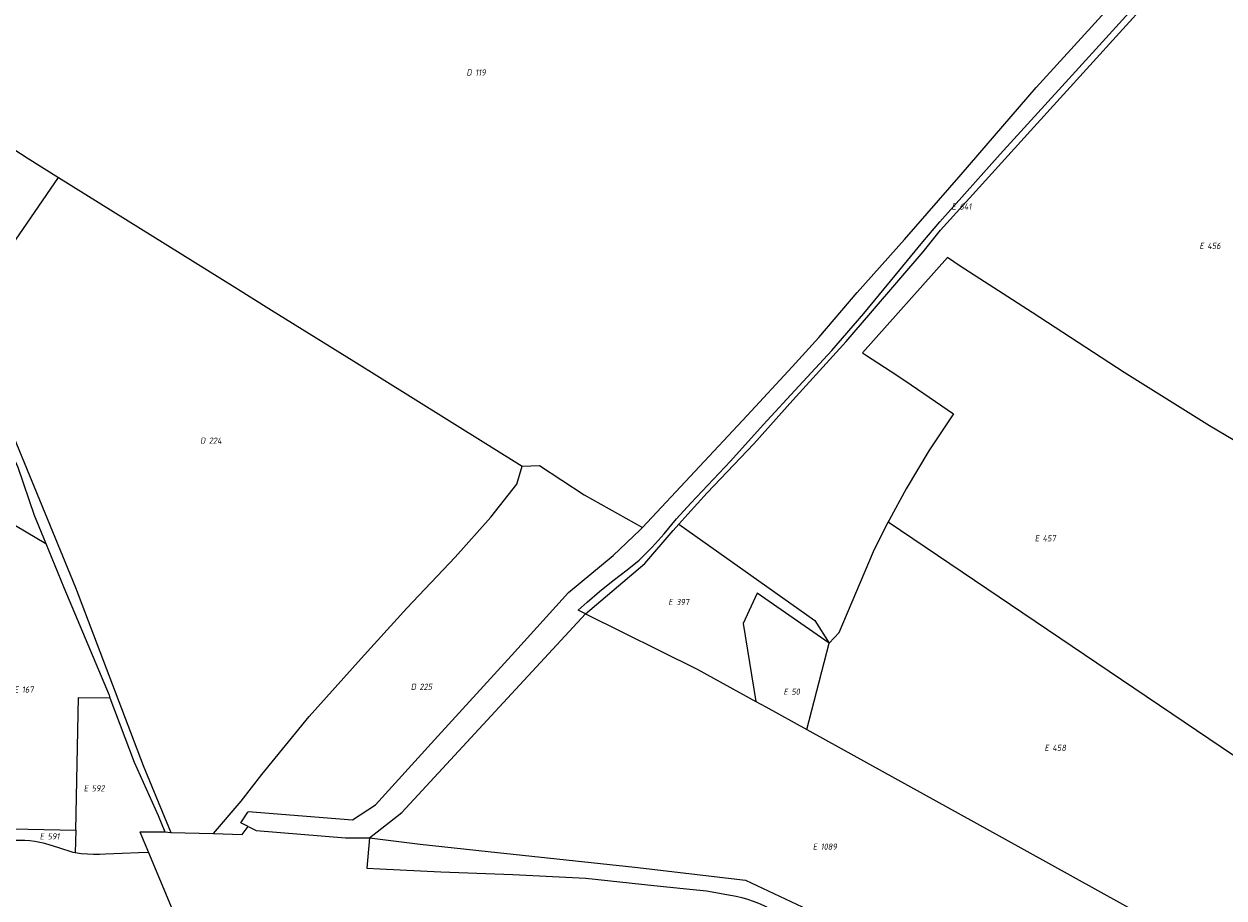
# Model space of a CAD drawing. Header units: metres. Extents: x 154658 to 157381, y 449781 to 452932.
# Tile 49 of 52: x 156478 to 156824, y 452116 to 452367. Entities that reach past the tile are written whole.
import ezdxf
from ezdxf.enums import TextEntityAlignment as Align
from ezdxf.lldxf.tags import DXFTag

# ---------------------------------------------------------------- set-up
doc = ezdxf.new("R2010")
doc.units = ezdxf.units.M
doc.layers.add('B-WE-KG-GRENS_PERCEEL-G', color=150, linetype='KG-PERCEEL', lineweight=18)
doc.layers.add('B-WE-KG-GRENS_PERCEEL-S', color=150, linetype='Continuous', lineweight=25)
doc.styles.add('NLCS-ISO', font='NLCS-ISO.ttf')
doc.styles.get("Standard").update_dxf_attribs({"font": 'verdana.ttf'})
tags = doc.linetypes.add('KG-PERCEEL', pattern='A,5.5,-2,["P",Standard,S=1.8,R=0,X=-0.5,Y=-0.9],-2,5.5,-2,[5,NLCS.SHX,S=0.75,R=0,X=0,Y=0],-2', length=19).pattern_tags.tags
tags[6] = DXFTag(74, 10)

# ---------------------------------------------------------------- blocks, each defined once
blk = doc.blocks.new('SKG-PERCEELNUMMER-SO')
at = {"style": 'NLCS-ISO', "oblique": 10, "flags": 1}
for tag, p in [('GEMEENTECODE', (0, 2.55)), ('PERCEELGROOTTE', (0, -2.45))]:
    blk.add_attdef(tag, text='', height=1.8, dxfattribs=at).set_placement(p, align=Align.MIDDLE_CENTER)
at = {"style": 'NLCS-ISO', "oblique": 10}
blk.add_attdef('SECTIE', text='', height=1.8, dxfattribs=at).set_placement((-0.5, 0), align=Align.MIDDLE_RIGHT)
blk.add_attdef('PERCEELNUMMER', text='', height=1.8, dxfattribs=at).set_placement((0.5, 0), align=Align.MIDDLE_LEFT)

msp = doc.modelspace()

# ---------------------------------------------------------------- linework, layer by layer
at = {"layer": 'B-WE-KG-GRENS_PERCEEL-G', "flags": 128}
for points in [[(156656.417, 452222.361), (156686.604, 452254.581), (156699.618, 452268.616), (156707.332, 452277.109), (156718.31, 452290.093), (156731.933, 452305.312), (156748.333, 452324.074), (156769.886, 452349.186), (156796.797, 452378.819), (156819.963, 452404.261), (156827.749, 452409.581), (156838.926, 452421.92), (156842.179, 452425.461), (156844.544, 452428.125)], [(156666.891, 452223.251), (156669.506, 452226.176), (156675.051, 452232.311), (156688.543, 452246.459), (156699.756, 452259.083), (156715.169, 452275.982), (156737.375, 452301.797), (156742.326, 452308.057), (156768.333, 452336.661), (156802.475, 452374.416), (156809.549, 452383.296)], [(156780.356, 452352.757), (156801.685, 452376.257)], [(156434.03, 452362.947), (156434.655, 452357.591), (156435.135, 452356.879), (156436.93, 452355.341), (156470, 452334.765), (156479.043, 452328.9), (156488.137, 452323.237)], [(156742.208, 452310.447), (156759.547, 452329.955), (156780.356, 452352.757)], [(156460.898, 452283.78), (156488.137, 452323.237)], [(156488.137, 452323.237), (156538.937, 452291.601), (156549.542, 452284.96), (156573.256, 452270.28), (156580.621, 452265.642), (156621.794, 452240.001)], [(156737.294, 452304.723), (156742.208, 452310.447)], [(156729.316, 452294.963), (156737.294, 452304.723)], [(156843.888, 452237.744), (156838.704, 452240.474), (156819.943, 452251.624), (156795.294, 452266.987), (156768.813, 452284.298), (156748.06, 452297.638), (156744.347, 452300.184), (156719.897, 452272.704), (156721.004, 452271.937), (156729.487, 452266.412), (156733.869, 452263.501), (156740.882, 452258.664), (156746.064, 452255.118), (156739.011, 452244.415), (156732.421, 452233.517), (156727.539, 452224.407), (156727.302, 452223.931)], [(156720.216, 452284.022), (156729.316, 452294.963)], [(156460.898, 452283.78), (156466.321, 452272.969), (156467.17, 452270.234), (156470, 452260.583), (156473.819, 452251.874), (156492.976, 452205.008), (156512.564, 452153.681), (156520.482, 452134.358)], [(156711.009, 452273.31), (156720.216, 452284.022)], [(156459.325, 452280.825), (156463.81, 452271.389), (156469.222, 452255.619), (156472.464, 452248.584), (156476.363, 452239.719), (156481.138, 452225.834), (156484.43, 452217.731)], [(156701.488, 452263.095), (156711.009, 452273.31)], [(156691.224, 452251.891), (156701.488, 452263.095)], [(156681.856, 452241.491), (156691.224, 452251.891)], [(156670.394, 452229.351), (156681.856, 452241.491)], [(156532.817, 452134.058), (156540.722, 452143.408), (156546.75, 452151.105), (156560.406, 452167.805), (156575.327, 452184.525), (156588.514, 452199.079), (156602.442, 452213.792), (156612.743, 452225.345), (156620.276, 452234.776), (156621.794, 452240.001)], [(156621.794, 452240.001), (156626.737, 452240.168), (156639.665, 452231.747), (156656.417, 452222.361)], [(156464.776, 452229.349), (156484.43, 452217.731)], [(156666.263, 452224.871), (156670.394, 452229.351)], [(156662.698, 452220.481), (156666.263, 452224.871)], [(156710.296, 452188.943), (156713.109, 452192.04), (156723.045, 452215.376), (156727.302, 452223.931)], [(156727.302, 452223.931), (156794.559, 452178.454), (156877.411, 452122.488)], [(156542.772, 452136.147), (156540.704, 452137.19), (156542.645, 452140.23), (156542.823, 452140.439), (156572.892, 452138.066), (156579.482, 452142.397), (156596.507, 452161.097), (156618.684, 452185.395), (156635.122, 452203.558), (156647.977, 452214.293), (156655.75, 452221.648), (156656.417, 452222.361)], [(156640.059, 452197.478), (156657.16, 452211.914), (156665.287, 452221.457), (156666.891, 452223.251)], [(156659.244, 452216.691), (156662.698, 452220.481)], [(156666.891, 452223.251), (156706.123, 452195.47), (156710.296, 452188.943)], [(156484.43, 452217.731), (156489.628, 452204.993), (156502.673, 452173.967), (156502.946, 452173.247)], [(156655.491, 452212.921), (156659.244, 452216.691)], [(156648.048, 452207.073), (156652.069, 452210.083)], [(156652.069, 452210.083), (156655.491, 452212.921)], [(156644.076, 452203.915), (156648.048, 452207.073)], [(156640.534, 452200.796), (156644.076, 452203.915)], [(156710.296, 452188.943), (156689.534, 452203.408), (156685.512, 452194.667), (156689.128, 452172.177)], [(156640.534, 452200.796), (156637.955, 452198.525)], [(156577.744, 452132.811), (156587.091, 452140.163), (156613.986, 452169.244), (156640.059, 452197.478)], [(156640.059, 452197.478), (156637.955, 452198.525)], [(156640.059, 452197.478), (156672.249, 452181.469), (156689.128, 452172.177)], [(156703.851, 452164.083), (156710.296, 452188.943)], [(156493.099, 452135.035), (156493.875, 452173.339), (156502.946, 452173.247)], [(156502.946, 452173.247), (156509.971, 452154.709), (156516.877, 452139.244), (156518.732, 452134.592)], [(156689.128, 452172.177), (156692.028, 452170.648), (156703.851, 452164.083)], [(156703.851, 452164.083), (156713.701, 452158.614), (156760.126, 452132.965), (156808.209, 452106.344), (156833.432, 452092.127), (156844.134, 452086.504)], [(156464.15, 452135.664), (156470.029, 452135.541), (156493.099, 452135.035)], [(156493.099, 452135.035), (156492.967, 452128.501)], [(156511.572, 452134.63), (156518.732, 452134.592)], [(156511.572, 452134.63), (156514.088, 452128.609)], [(156518.732, 452134.592), (156520.482, 452134.358)], [(156520.482, 452134.358), (156532.817, 452134.058)], [(156532.817, 452134.058), (156541.067, 452133.857), (156542.772, 452136.147)], [(156542.772, 452136.147), (156545.132, 452134.926), (156570.813, 452132.842), (156577.744, 452132.811)], [(156492.967, 452128.501), (156492.382, 452128.593), (156488.212, 452129.986), (156484.177, 452131.202), (156482.76, 452131.519), (156481.331, 452131.769), (156479.89, 452131.953), (156478.443, 452132.068), (156476.993, 452132.116), (156475.541, 452132.095), (156467.955, 452132.303), (156467.988, 452132.802), (156464.127, 452132.872)], [(156577.744, 452132.811), (156577.021, 452124.11)], [(156577.744, 452132.811), (156592.376, 452131), (156612.01, 452128.877), (156654.251, 452124.361), (156686.166, 452120.679), (156707.355, 452110.671), (156731.778, 452099.561), (156750.505, 452090.657), (156771.96, 452080.532), (156791.164, 452071.624), (156801.034, 452067.081), (156821.206, 452062.584)], [(156514.088, 452128.609), (156511.157, 452128.482), (156506.497, 452128.332), (156501.648, 452128.177), (156499.909, 452128.087), (156498.169, 452128.074), (156496.429, 452128.139), (156494.694, 452128.281), (156492.967, 452128.501)], [(156514.088, 452128.609), (156520.441, 452113.409), (156521.513, 452110.842)], [(156577.021, 452124.11), (156580.716, 452123.951), (156598.341, 452123.095), (156619.066, 452122.239), (156640.136, 452121.186), (156659.746, 452119.076), (156669.171, 452118.174), (156674.925, 452117.612)], [(156674.925, 452117.612), (156681.852, 452116.343)], [(156681.852, 452116.343), (156683.5, 452116.008), (156685.132, 452115.604), (156686.746, 452115.133), (156688.339, 452114.596), (156689.909, 452113.993), (156691.452, 452113.325), (156692.966, 452112.593)]]:
    msp.add_lwpolyline(points, dxfattribs=at)

# ---------------------------------------------------------------- block references
at = {"layer": 'B-WE-KG-GRENS_PERCEEL-S'}
for p, values in [((156607.719, 452353.502), {'PERCEELNUMMER': '119', 'SECTIE': 'D'}), ((156747.312, 452314.852), {'PERCEELNUMMER': '641', 'SECTIE': 'E'}), ((156818.757, 452303.522), {'PERCEELNUMMER': '456', 'SECTIE': 'E'}), ((156530.949, 452247.36), {'PERCEELNUMMER': '224', 'SECTIE': 'D'}), ((156771.285, 452219.217), {'PERCEELNUMMER': '457', 'SECTIE': 'E'}), ((156665.664, 452200.842), {'PERCEELNUMMER': '397', 'SECTIE': 'E'}), ((156477.069, 452175.601), {'PERCEELNUMMER': '167', 'SECTIE': 'E'}), ((156591.666, 452176.4), {'PERCEELNUMMER': '225', 'SECTIE': 'D'}), ((156698.864, 452174.981), {'PERCEELNUMMER': '50', 'SECTIE': 'E'}), ((156774.099, 452158.783), {'PERCEELNUMMER': '458', 'SECTIE': 'E'}), ((156497.154, 452147.129), {'PERCEELNUMMER': '592', 'SECTIE': 'E'}), ((156484.463, 452133.278), {'PERCEELNUMMER': '591', 'SECTIE': 'E'}), ((156707.31, 452130.311), {'PERCEELNUMMER': '1089', 'SECTIE': 'E'})]:
    msp.add_blockref('SKG-PERCEELNUMMER-SO', p, dxfattribs=at).add_auto_attribs(values)

doc.saveas('drawing.dxf')
